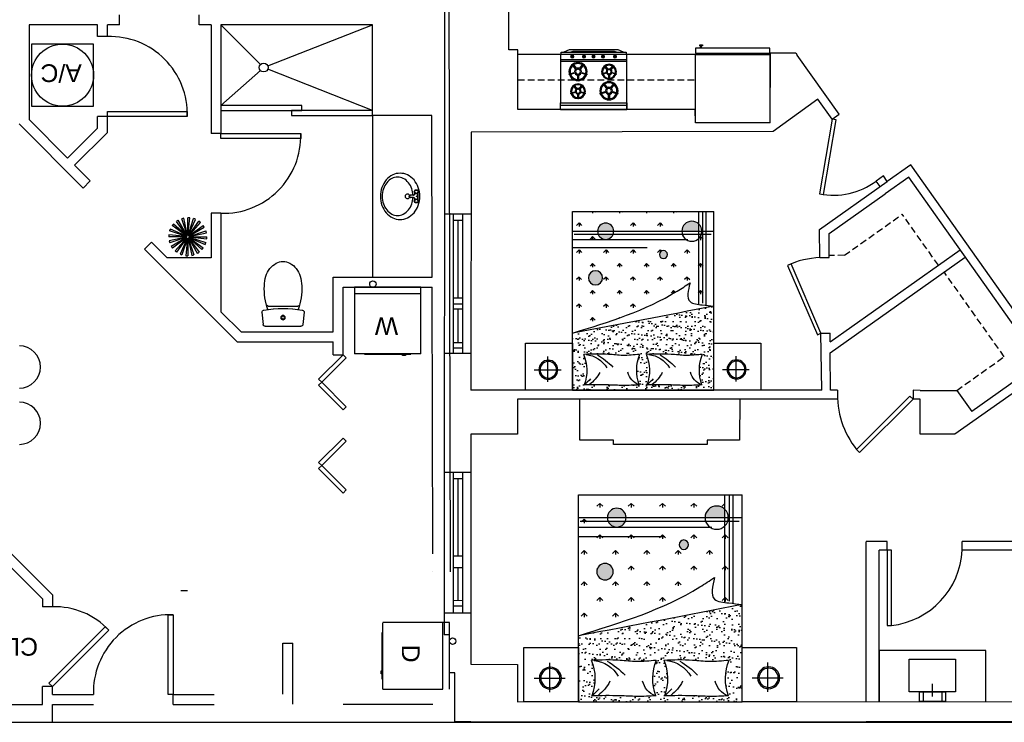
# Model space of a CAD drawing. Header units: inches. Extents: x -3371 to 2763, y -983 to 646.
# Tile 42 of 96: x -2058 to -1613, y -132 to 185. Entities that reach past the tile are written whole.
import ezdxf

# ---------------------------------------------------------------- set-up
doc = ezdxf.new("R2010")
doc.units = ezdxf.units.IN
doc.header["$LTSCALE"] = 12
doc.header["$MEASUREMENT"] = 0
doc.linetypes.add('DASHED2', pattern=[0.375, 0.25, -0.125])
doc.layers.add('White', color=7, linetype='Continuous')
doc.styles.get("Standard").update_dxf_attribs({"font": 'arial.ttf'})

# ---------------------------------------------------------------- blocks, each defined once
blk = doc.blocks.new('fridge')
at = {"color": 1}
blk.add_lwpolyline([(0, 0), (27.5, 0), (27.5, 30), (0, 30)], close=True, dxfattribs=at)
at = {"color": 1, "elevation": 0}
for points in [[(30, 0), (28, 0), (28, 30), (30, 30)], [(30, 2), (31, 2), (31, 2.32), (30, 2.32)], [(31.32, 1.85), (31.32, 2.85), (31, 2.85), (31, 1.85)]]:
    blk.add_lwpolyline(points, close=True, dxfattribs=at)
blk = doc.blocks.new('oven')
for p, q in [((2.08, 0, 0), (2.08, 30, 0)), ((21.87, 0), (21.87, 30)), ((22.72, 0, 0), (22.72, 30, 0)), ((23.39, 24.83, -0.01), (24.79, 24.83, -0.01)), ((23.39, 24.46, -0.01), (24.79, 24.46, -0.01)), ((23.39, 19.47, -0.01), (24.79, 19.47, -0.01)), ((23.39, 19.1, -0.01), (24.79, 19.1, -0.01)), ((23.39, 15.14, -0.01), (24.79, 15.14, -0.01)), ((23.39, 14.78, -0.01), (24.79, 14.78, -0.01)), ((23.39, 10.83, -0.01), (24.79, 10.83, -0.01)), ((23.39, 10.47, -0.01), (24.79, 10.47, -0.01)), ((23.39, 5.54, -0.01), (24.79, 5.54, -0.01)), ((23.39, 5.17, -0.01), (24.79, 5.17, -0.01))]:
    blk.add_line(p, q)
for points in [[(0, 0), (3.12, 0), (3.12, 30), (0, 30)], [(3.12, 30), (24.99, 30), (24.99, 0), (3.12, 0)]]:
    blk.add_lwpolyline(points, close=True)
for points, elevation in [([(24.99, 0.3), (26.04, 0.3), (26.04, 29.7), (24.99, 29.7)], 0), ([(26.04, 28.47), (27.05, 26.06), (27.05, 3.94), (26.04, 1.53), (26.04, 4.39), (26.49, 5.75), (26.49, 24.25), (26.04, 25.61)], 0), ([(7.12, 25.84), (7.86, 23.55), (8.21, 23.66), (7.46, 25.95)], -0.01), ([(11.84, 24.52), (9.88, 23.1), (10.1, 22.81), (12.05, 24.23)], -0.01), ([(15.99, 25.17), (16.6, 23.3), (16.88, 23.39), (16.27, 25.26)], -0.01), ([(19.84, 24.09), (18.25, 22.93), (18.42, 22.69), (20.01, 23.85)], -0.01), ([(4.4, 21.76), (6.82, 21.76), (6.82, 22.13), (4.4, 22.13)], -0.01), ([(7.44, 17.92), (8.19, 20.21), (7.84, 20.33), (7.1, 18.03)], -0.01), ([(12.04, 19.63), (10.09, 21.04), (9.87, 20.75), (11.82, 19.33)], -0.01), ([(13.77, 21.84), (15.74, 21.84), (15.74, 22.14), (13.77, 22.14)], -0.01), ([(16.25, 18.7), (16.86, 20.58), (16.58, 20.67), (15.97, 18.8)], -0.01), ([(20, 20.1), (18.41, 21.25), (18.24, 21.01), (19.83, 19.86)], -0.01), ([(7.19, 11.18), (7.8, 9.31), (8.08, 9.4), (7.47, 11.27)], -0.01), ([(11.04, 10.1), (9.45, 8.95), (9.62, 8.71), (11.22, 9.86)], -0.01), ([(15.78, 11.9), (16.52, 9.6), (16.87, 9.72), (16.12, 12.01)], -0.01), ([(20.49, 10.58), (18.54, 9.16), (18.76, 8.87), (20.71, 10.28)], -0.01), ([(4.98, 7.85), (6.95, 7.85), (6.95, 8.15), (4.98, 8.15)], -0.01), ([(7.46, 4.71), (8.07, 6.59), (7.78, 6.68), (7.18, 4.81)], -0.01), ([(11.21, 6.11), (9.62, 7.26), (9.44, 7.02), (11.03, 5.87)], -0.01), ([(13.06, 7.82), (15.47, 7.82), (15.47, 8.18), (13.06, 8.18)], -0.01), ([(16.1, 3.98), (16.85, 6.27), (16.5, 6.38), (15.76, 4.09)], -0.01), ([(20.7, 5.68), (18.74, 7.1), (18.53, 6.81), (20.48, 5.39)], -0.01)]:
    blk.add_lwpolyline(points, close=True, dxfattribs=dict(elevation=elevation))
for centre, radius in [((8.57, 21.93, -0.01), 4.1), ((8.57, 21.93, -0.01), 3.6), ((8.57, 21.93, -0.01), 1.6), ((8.57, 21.93, -0.01), 1.1), ((17.17, 21.98, -0.01), 3.34), ((17.17, 21.98, -0.01), 2.94), ((17.17, 21.98, -0.01), 1.3), ((17.17, 21.98, -0.01), 0.895), ((24.09, 24.64, -0.01), 0.722), ((24.09, 19.28, -0.01), 0.722), ((24.09, 14.96, -0.01), 0.722), ((8.38, 7.99, -0.01), 3.34), ((8.38, 7.99, -0.01), 2.94), ((8.38, 7.99, -0.01), 1.3), ((8.38, 7.99, -0.01), 0.895), ((17.23, 7.99, -0.01), 4.1), ((17.23, 7.99, -0.01), 3.6), ((17.23, 7.99, -0.01), 1.6), ((17.23, 7.99, -0.01), 1.1), ((24.09, 10.65, -0.01), 0.722), ((24.09, 5.36, -0.01), 0.722)]:
    blk.add_circle(centre, radius)
blk = doc.blocks.new('49')
h = blk.add_hatch()
h.set_pattern_fill('AR-SAND', scale=2, style=0)
h.set_pattern_definition([(37.5, (853.77, 47220), (-3.20006, 97.88265), [0, -77.216, 0, -86.36, 0, -82.55]), (7.5, (853.77, 47220), (89.90466, 143.365), [0, -41.656, 0, -69.596, 0, -26.67]), (327.5, (791.28, 47220), (158.19847, 0.28744), [0, -25.4, 0, -91.44, 0, -119.38]), (317.5, (791.28, 47220), (152.7113, 44.58586), [0, -12.7, 0, -59.944, 0, -68.58])])
h.paths.add_polyline_path([(-29324.5, 27552.3), (-29324.5, 28446.9), (-30824.5, 28446.9), (-30824.5, 27839.2, -0.004269)])
edge = h.paths.add_edge_path(flags=16)
edge.add_arc((-30445, 28235.8), 438, 337.10824, 380.70121)
edge.add_spline(control_points=[(-30040.2, 28390.6), (-29952.6, 28389.2), (-29814.1, 28386.9), (-29616.5, 28399), (-29506.4, 28393.6), (-29447.1, 28390.6)], knot_values=[0, 0, 0, 0, 262.724035, 415.42717, 593.230776, 593.230776, 593.230776, 593.230776], degree=3, periodic=0)
edge.add_arc((-29039.1, 28235.8), 438, 159.30075, 202.9312)
edge.add_spline(control_points=[(-30040.2, 28065.4), (-29952.5, 28062.3), (-29813.8, 28057.4), (-29616.6, 28083.8), (-29506.4, 28071.9), (-29447.1, 28065.4)], knot_values=[0, 0, 0, 0, 262.724035, 415.774325, 593.876168, 593.876168, 593.876168, 593.876168], degree=3, periodic=0)
edge = h.paths.add_edge_path(flags=16)
edge.add_spline(control_points=[(-30706.2, 28065.4), (-30618.5, 28062.3), (-30479.8, 28057.4), (-30282.6, 28083.8), (-30172.4, 28071.9), (-30113.1, 28065.4)], knot_values=[0, 0, 0, 0, 262.724035, 415.774325, 593.876168, 593.876168, 593.876168, 593.876168], degree=3, periodic=0)
edge.add_arc((-31111, 28235.8), 438, 337.10824, 380.70121)
edge.add_spline(control_points=[(-30706.2, 28390.6), (-30618.6, 28389.2), (-30480.1, 28386.9), (-30282.5, 28399), (-30172.4, 28393.6), (-30113.1, 28390.6)], knot_values=[0, 0, 0, 0, 262.724035, 415.42717, 593.230776, 593.230776, 593.230776, 593.230776], degree=3, periodic=0)
edge.add_arc((-29705.1, 28235.8), 438, 159.30075, 202.9312)
h = blk.add_hatch()
h.set_pattern_fill('GRASS', scale=8, style=0)
h.set_pattern_definition([(90, (853.77, 47220), (-143.684, 143.684), [38.1, -249.268]), (45, (853.77, 47220), (-143.6841, 143.6841), [38.1, -165.1]), (135, (853.77, 47220), (-143.6841, -143.6841), [38.1, -165.1])])
edge = h.paths.add_edge_path()
edge.add_spline(control_points=[(-29576.1, 27305.3), (-29621, 27335.1), (-29999.5, 27585.8), (-30438, 27720.5), (-30824.5, 27839.2)], knot_values=[0, 0, 0, 0, 161.47091, 1360.330198, 1360.330198, 1360.330198, 1360.330198], degree=3, periodic=0)
edge.add_line((-30824.5, 27839.2), (-30824.5, 26843.6))
edge.add_line((-30824.5, 26843.6), (-29619.7, 26843.6))
edge.add_arc((-29556.8, 26757.4), 106.7, 17.63033, 126.13166, ccw=False)
edge.add_line((-29455.2, 26789.7), (-29405.9, 26789.7))
edge.add_line((-29405.9, 26789.7), (-29405.9, 27543.7))
edge.add_spline(control_points=[(-29324.5, 27552.3), (-29363.4, 27548.1), (-29445, 27539.2), (-29629.8, 27522.1), (-29596.2, 27386.4), (-29576.1, 27305.3)], knot_values=[0, 0, 0, 0, 122.583715, 256.960975, 456.163979, 456.163979, 456.163979, 456.163979], degree=3, periodic=0)
h.paths.add_polyline_path([(-29815.6, 27005.1, -1), (-29901.8, 27005.1, -1)], flags=16)
h.paths.add_polyline_path([(-30656.4, 27252.8, -1), (-30505.5, 27252.8, -1)], flags=16)
h.paths.add_polyline_path([(-29481.4, 26546.9), (-29481.4, 26682.1, -0.668384), (-29663.5, 26757.4), (-30387, 26757.4, -1), (-30559.3, 26757.4, -0.414214), (-30473.2, 26843.6), (-30824.5, 26843.6), (-30824.5, 26546.9)])
h = blk.add_hatch(color=7)
h.paths.add_polyline_path([(-30656.4, 27252.8, 1), (-30505.5, 27252.8, 1)])
h.paths.add_polyline_path([(-29901.8, 27005.1, 1), (-29815.6, 27005.1, 1)])
h.paths.add_polyline_path([(-30553, 26789.7), (-30393.3, 26789.7, 0.6742)])
h.paths.add_polyline_path([(-30559.3, 26757.4, 1), (-30387, 26757.4)])
h.paths.add_polyline_path([(-29663.5, 26757.4, 0.668384), (-29481.4, 26682.1), (-29481.4, 26757.4)])
at = {"color": 7}
for p, q in [((-30824.5, 28446.9), (-30824.5, 26546.9)), ((-30824.5, 28446.9), (-29324.5, 28446.9)), ((-29324.5, 28446.9), (-29324.5, 26546.9)), ((-31088.6, 28357.5), (-31088.6, 28088.8)), ((-29087, 28354.1), (-29087, 28085.4)), ((-30947.3, 28232.5), (-31231.5, 28232.5)), ((-28945.7, 28229.1), (-29230, 28229.1)), ((-29405.9, 27543.5), (-29405.9, 26546.9)), ((-29481.4, 27532.7), (-29481.4, 26546.9)), ((-29438.3, 27522), (-29438.3, 26546.9)), ((-30824.5, 26929.7), (-30031.2, 26929.7)), ((-30824.5, 26843.6), (-29600, 26843.6)), ((-30818.1, 26757.4), (-29324.5, 26757.4)), ((-30807.4, 26789.7), (-29352, 26789.7)), ((-30824.5, 26546.9), (-29324.5, 26546.9))]:
    blk.add_line(p, q, dxfattribs=at)
for points in [[(-31324.5, 28446.9), (-31324.5, 27946.9), (-30824.5, 27946.9), (-30824.5, 28446.9)], [(-29324.5, 28446.9), (-29324.5, 27946.9), (-28824.5, 27946.9), (-28824.5, 28446.9)]]:
    blk.add_lwpolyline(points, close=True, dxfattribs=at)
for centre, radius in [((-31082.3, 28228.7), 100.9), ((-31082.3, 28228.7), 88.1), ((-29080.7, 28225.3), 100.9), ((-29080.7, 28225.3), 88.1), ((-30581, 27252.8), 75.5), ((-29858.7, 27005.1), 43.1), ((-30473.2, 26757.4), 86.1), ((-29556.8, 26757.4), 106.7)]:
    blk.add_circle(centre, radius, dxfattribs=at)
for centre, radius, start, end in [((-31111, 28235.8), 438, 337.03931, 20.63319), ((-30916.5, 28094.4), 364.6, 39.50832, 53.24563), ((-30862.6, 28094.4), 364.6, 26.6135, 53.24563), ((-30051.4, 28213.3), 189.3, 111.03483, 166.96635), ((-29705.1, 28235.8), 438, 159.36681, 202.96069), ((-30445, 28235.8), 438, 337.03931, 20.63319), ((-30250.5, 28094.4), 364.6, 39.50832, 53.24563), ((-30196.6, 28094.4), 364.6, 26.6135, 53.24563), ((-29385.4, 28213.3), 189.3, 111.03483, 166.96635), ((-29039.1, 28235.8), 438, 159.36681, 202.96069), ((-30707.2, 28350.1), 283.3, 275.31906, 330.43654), ((-30949.7, 28732.9), 767.2, 300.44477, 316.03257), ((-30041.2, 28350.1), 283.3, 275.31906, 330.43654), ((-30283.7, 28732.9), 767.2, 300.44477, 316.03257), ((-46871.6, -60139.4), 89430.1, 78.684539, 79.66298)]:
    blk.add_arc(centre, radius, start, end, dxfattribs=at)
for points in [[(-30113.1, 28390.6), (-30290.8, 28395.9), (-30443.4, 28390.6), (-30706.2, 28390.6)], [(-29447.1, 28390.6), (-29624.8, 28395.9), (-29777.5, 28390.6), (-30040.2, 28390.6)], [(-30113.1, 28065.4), (-30290.8, 28077), (-30443.4, 28065.4), (-30706.2, 28065.4)], [(-29447.1, 28065.4), (-29624.8, 28077), (-29777.5, 28065.4), (-30040.2, 28065.4)], [(-30824.5, 27839.2), (-29711.7, 27393), (-29576.1, 27305.3)], [(-29576.1, 27305.3), (-29576.1, 27504.5), (-29446.4, 27539.5), (-29324.5, 27552.3)]]:
    blk.add_spline(points, degree=3, dxfattribs=at)
blk = doc.blocks.new('BATH4')
for p, q in [((-52.9, 208.5), (66.8, 197.2)), ((-114.6, 145.6), (-114.6, -145.6)), ((84.9, 177.3), (84.9, -177.3)), ((-52.9, -208.5), (66.8, -197.2))]:
    blk.add_line(p, q)
blk.add_lwpolyline([(-315.1, 185, 0.077419), (-409.5, 170.3, 0.08713), (-484.8, 130.8, 0.105643), (-537.9, 68.2, 0.1239), (-555.1, 0, 0.1239), (-537.9, -68.2, 0.105643), (-484.8, -130.8, 0.08713), (-409.5, -170.3, 0.077419), (-315.1, -185, 0.077419)], format="xyb")
for radius in [21.8, 14.5]:
    blk.add_circle((0, 0), radius)
for centre, radius, start, end in [((-54.8, 188.6), 20, 84.61005, 170.76046), ((64.9, 177.3), 20, 0, 84.61005), ((-286.2, -446.8), 632.5, 71.01084, 92.61838), ((-174.1, 128.4), 61.9, 16.11152, 35.52551), ((1104.7, 0), 1194.7, 170.76046, 189.17671), ((1104.7, 0), 1194.7, 170.82329, 189.23954), ((-286.2, 446.8), 632.5, 267.38162, 288.98916), ((-174.1, -128.4), 61.9, 324.47449, 343.88848), ((-54.8, -188.6), 20, 189.23954, 275.38995), ((64.9, -177.3), 20, 275.38995, 0)]:
    blk.add_arc(centre, radius, start, end)

msp = doc.modelspace()

# ---------------------------------------------------------------- linework, layer by layer
for p, q in [((-1696.7, 78.06), (-1692.47, 78.06)), ((-1696.22, 43.93), (-1692.12, 43.97)), ((-1863.84, -116.55), (-1863.86, -86.55)), ((-2883.31, -131.5), (-1465.5, -131.5))]:
    msp.add_line(p, q)
at = {"linetype": 'DASHED2'}
msp.add_line((-1685.64, 79.09), (-1692.48, 79.02), dxfattribs=at)
for centre, radius, start, end in [((-1690.6, 138.35), 32.19, 258.7492, 306.7928), ((-1695.08, 39.1), 38.99, 92.3825, 114.539)]:
    msp.add_arc(centre, radius, start, end)
at = {"layer": 'White', "color": 7}
for p, q in [((-1866.02, 443.93), (-1866.16, -92.12)), ((-1863.37, -63.6), (-1864.02, 219.76)), ((-1837.01, 171.78), (-1837.01, 211.99)), ((-2012.79, 183.09), (-2012.79, 187.59)), ((-1976.79, 183.09), (-1976.79, 187.59)), ((-2022.65, 183.09), (-2053.55, 183.09)), ((-2053.55, 183.09), (-2053.55, 140.27)), ((-2022.65, 177.73), (-2022.65, 183.09)), ((-2018.15, 177.73), (-2018.15, 183.09)), ((-2012.79, 183.09), (-2018.15, 183.09)), ((-1971.43, 183.09), (-1976.79, 183.09)), ((-1971.43, 183.09), (-1971.43, 134.06)), ((-1966.93, 183.09), (-1966.93, 134.06)), ((-1898.53, 183.09), (-1966.93, 183.09)), ((-1949.08, 165.18), (-1966.93, 183.09)), ((-1945.8, 164.5), (-1898.53, 183.09)), ((-1898.53, 142.19), (-1898.53, 183.09)), ((-2018.15, 177.73), (-2022.65, 177.73)), ((-1832.99, 171.78), (-1837.01, 171.78)), ((-1832.99, 144.82), (-1832.99, 171.78)), ((-1813.81, 169.71), (-1832.99, 169.71)), ((-1783.81, 144.79), (-1783.8, 169.7)), ((-1752.88, 169.7), (-1783.8, 169.7)), ((-1719.13, 138.89), (-1719.01, 170.35)), ((-1719.01, 170.35), (-1707.61, 170.35)), ((-1707.61, 170.35), (-1706.91, 169.38)), ((-1687.94, 142.76), (-1706.91, 169.38)), ((-1966.93, 146.69), (-1949.16, 162.44)), ((-1898.53, 144.44), (-1945.8, 163.04)), ((-1697.66, 149.51), (-1717.83, 134.89)), ((-1691.19, 140.44), (-1697.66, 149.51)), ((-1871.84, 142.19), (-1898.53, 142.19)), ((-1898.53, 142.19), (-1898.53, 69.19)), ((-1871.67, 69.19), (-1871.84, 142.19)), ((-1752.9, 144.79), (-1832.99, 144.82)), ((-1752.88, 138.83), (-1752.9, 144.79)), ((-1691.19, 140.44), (-1687.94, 142.76)), ((-2058.05, 138.4), (-2029.08, 109.44)), ((-2053.55, 140.27), (-2036.15, 122.87)), ((-2022.65, 136.37), (-2022.65, 141.73)), ((-2018.15, 141.73), (-2022.65, 141.73)), ((-2018.15, 134.51), (-2018.15, 141.73)), ((-1719.13, 138.89), (-1752.88, 138.83)), ((-2022.65, 136.37), (-2036.15, 122.87)), ((-2018.15, 134.51), (-2032.97, 119.69)), ((-1966.93, 134.06), (-1971.43, 134.06)), ((-1854.1, 134.67), (-1854.13, 18.26)), ((-1717.83, 134.89), (-1854.1, 134.67)), ((-2032.97, 119.69), (-2025.89, 112.62)), ((-1655.67, 119.84), (-1666.28, 112.4)), ((-1581.38, 15.03), (-1655.67, 119.84)), ((-2025.89, 112.62), (-2029.08, 109.44)), ((-1696.88, 90.71), (-1666.28, 112.4)), ((-1668.04, 114.9), (-1671.32, 112.56)), ((-1669.55, 110.08), (-1671.32, 112.56)), ((-1666.28, 112.4), (-1668.06, 114.89)), ((-1656.63, 114.28), (-1667.24, 106.84)), ((-1584.64, 12.71), (-1656.63, 114.28)), ((-1879.73, 107.73), (-1879.54, 107.73)), ((-1879.33, 108.25), (-1879.46, 108.39)), ((-1879.33, 107.2), (-1879.46, 107.07)), ((-1879.36, 108.47), (-1879.45, 108.47)), ((-1879.45, 108.47), (-1879.45, 108.39)), ((-1879.45, 107.06), (-1879.45, 106.98)), ((-1878.8, 108.66), (-1878.8, 108.47)), ((-1878.8, 106.98), (-1878.8, 106.79)), ((-1878.14, 108.39), (-1878.27, 108.25)), ((-1878.14, 107.07), (-1878.27, 107.2)), ((-1878.15, 108.47), (-1878.24, 108.47)), ((-1878.24, 106.98), (-1878.24, 104.37)), ((-1878.15, 108.47), (-1878.15, 108.39)), ((-1878.15, 107.06), (-1878.15, 104.29)), ((-1878.05, 107.73), (-1877.87, 107.73)), ((-1692.58, 88.88), (-1667.24, 106.84)), ((-1880.2, 106.23), (-1881.55, 106.23)), ((-1880.2, 105.12), (-1881.55, 105.12)), ((-1879.73, 103.62), (-1879.54, 103.62)), ((-1879.33, 104.15), (-1879.46, 104.28)), ((-1879.33, 103.1), (-1879.46, 102.96)), ((-1879.45, 104.37), (-1879.45, 104.29)), ((-1879.45, 102.96), (-1879.45, 102.88)), ((-1879.36, 102.88), (-1879.45, 102.88)), ((-1878.8, 104.37), (-1878.8, 104.56)), ((-1878.8, 102.69), (-1878.8, 102.88)), ((-1878.14, 104.28), (-1878.27, 104.15)), ((-1878.14, 102.96), (-1878.27, 103.1)), ((-1878.15, 102.88), (-1878.24, 102.88)), ((-1878.15, 102.96), (-1878.15, 102.88)), ((-1878.05, 103.62), (-1877.87, 103.62)), ((-1966.93, 98.06), (-1971.43, 98.06)), ((-1971.43, 98.06), (-1971.43, 77.99)), ((-1966.93, 98.06), (-1966.93, 53.66)), ((-1982.27, 87.94), (-1987.01, 94.38)), ((-1982.22, 87.97), (-1986.22, 94.89)), ((-1982.11, 88.02), (-1984.62, 95.61)), ((-1982.04, 88.04), (-1983.71, 95.86)), ((-1981.92, 88.05), (-1981.96, 96.05)), ((-1981.85, 88.05), (-1981.02, 96)), ((-1981.73, 88.02), (-1979.3, 95.64)), ((-1981.67, 88), (-1978.42, 95.31)), ((-1981.56, 87.94), (-1976.9, 94.43)), ((-1981.51, 87.9), (-1976.17, 93.84)), ((-1982.49, 87.63), (-1990.11, 90.07)), ((-1982.47, 87.69), (-1989.78, 90.94)), ((-1982.41, 87.8), (-1988.9, 92.47)), ((-1982.37, 87.85), (-1988.31, 93.2)), ((-1981.43, 87.81), (-1974.99, 92.54)), ((-1981.39, 87.75), (-1974.47, 91.75)), ((-1981.34, 87.64), (-1973.75, 90.15)), ((-1981.33, 87.58), (-1973.51, 89.24)), ((-1696.7, 78.06), (-1696.88, 90.71)), ((-1692.47, 78.06), (-1692.58, 88.88)), ((-1998.33, 85.06), (-2001.52, 81.88)), ((-1998.33, 85.06), (-1991.26, 77.99)), ((-1982.52, 87.45), (-1990.52, 87.41)), ((-1982.52, 87.51), (-1990.47, 88.34)), ((-1982.51, 87.32), (-1990.33, 85.66)), ((-1982.49, 87.26), (-1990.08, 84.75)), ((-1982.44, 87.15), (-1989.36, 83.14)), ((-1982.4, 87.09), (-1988.85, 82.36)), ((-1982.32, 87), (-1987.67, 81.05)), ((-1982.27, 86.96), (-1986.94, 80.47)), ((-1982.16, 86.9), (-1985.41, 79.59)), ((-1982.1, 86.87), (-1984.53, 79.26)), ((-1981.98, 86.85), (-1982.81, 78.9)), ((-1981.91, 86.85), (-1981.87, 78.85)), ((-1981.79, 86.86), (-1980.12, 79.04)), ((-1981.73, 86.88), (-1979.22, 79.28)), ((-1981.61, 86.93), (-1977.61, 80.01)), ((-1981.56, 86.96), (-1976.83, 80.52)), ((-1981.47, 87.05), (-1975.52, 81.7)), ((-1981.43, 87.1), (-1974.93, 82.43)), ((-1981.37, 87.2), (-1974.06, 83.96)), ((-1981.34, 87.27), (-1973.72, 84.83)), ((-1981.32, 87.39), (-1973.36, 86.56)), ((-1981.31, 87.45), (-1973.32, 87.49)), ((-2001.52, 81.88), (-1959.68, 40.05)), ((-1692.08, 40.02), (-1633.45, 81.57)), ((-1971.43, 77.99), (-1991.26, 77.99)), ((-1692.03, 35.15), (-1631.13, 78.31)), ((-1916.33, 44.55), (-1916.33, 69.19)), ((-1916.33, 69.19), (-1871.66, 69.19)), ((-1911.83, 34.27), (-1911.83, 64.69)), ((-1911.83, 64.69), (-1871.66, 64.69)), ((-1876.75, 64.69), (-1906.75, 64.69)), ((-1906.75, 64.69), (-1906.75, 34.69)), ((-1876.75, 61.69), (-1876.75, 64.69)), ((-1871.38, -55.6), (-1871.66, 64.69)), ((-1876.75, 61.69), (-1906.75, 61.69)), ((-1876.75, 34.69), (-1876.75, 61.69)), ((-1966.93, 53.66), (-1957.81, 44.55)), ((-1957.81, 44.55), (-1916.33, 44.55)), ((-1959.68, 40.05), (-1916.33, 40.05)), ((-1916.33, 34.27), (-1916.33, 40.05)), ((-1695.85, 18.22), (-1696.22, 43.93)), ((-1692.08, 40.02), (-1692.12, 43.97)), ((-1916.33, 34.27), (-1911.83, 34.27)), ((-1876.75, 34.69), (-1906.73, 34.69)), ((-1881.26, 34.4), (-1902.23, 34.4)), ((-1885.03, 33.85), (-1885.03, 34.4)), ((-1883.65, 33.85), (-1885.03, 33.85)), ((-1883.65, 34.4), (-1883.65, 33.85)), ((-1691.85, 18.26), (-1692.03, 35.15)), ((-1594.95, 27.26), (-1635.73, -1.59)), ((-1597.26, 30.53), (-1628.17, 8.66)), ((-1695.85, 18.22), (-1854.13, 18.26)), ((-1688.74, 18.21), (-1691.85, 18.22)), ((-1688.74, 18.21), (-1688.74, 14.21)), ((-1654.62, 18.21), (-1654.62, 14.21)), ((-1651.41, 18.2), (-1634.92, 18.2)), ((-1634.92, 18.2), (-1628.17, 8.66)), ((-1688.74, 14.21), (-1833.09, 14.26)), ((-1833.09, 14.25), (-1833.09, -1.54)), ((-1805.08, -4.2), (-1805.08, 14.25)), ((-1732.89, 14.21), (-1732.9, -4.2)), ((-1651.41, -1.59), (-1651.41, 14.2)), ((-1854.14, -1.54), (-1854.17, -105.36)), ((-1833.09, -1.54), (-1854.14, -1.54)), ((-1789.85, -4.2), (-1805.08, -4.2)), ((-1789.85, -6.29), (-1789.85, -4.2)), ((-1732.9, -4.2), (-1747.62, -4.2)), ((-1747.62, -4.2), (-1747.62, -6.29)), ((-1635.73, -1.59), (-1651.41, -1.59)), ((-1747.62, -6.29), (-1789.85, -6.29)), ((-2042.98, -73.98), (-2065.23, -51.74)), ((-1669.88, -49.91), (-1675.88, -49.91)), ((-1675.88, -49.91), (-1675.88, -50.19)), ((-1666.4, -49.91), (-1669.88, -49.91)), ((-1666.4, -53.91), (-1666.4, -49.91)), ((-1632.42, -49.91), (-1632.43, -49.91)), ((-1632.43, -53.91), (-1632.43, -49.91)), ((-1548.46, -50.02), (-1632.42, -49.91)), ((-1863.38, -55.6), (-1863.37, -55.6)), ((-1666.4, -53.91), (-1669.88, -53.91)), ((-1552.46, -54.02), (-1632.43, -53.91)), ((-2047.48, -75.85), (-2065.22, -58.11)), ((-1871.37, -63.62), (-1871.37, -63.6)), ((-2042.98, -73.98), (-2042.98, -79.42)), ((-1984.98, -72), (-1981.98, -72)), ((-2047.48, -75.85), (-2047.48, -79.42)), ((-2042.98, -79.42), (-2047.48, -79.42)), ((-1863.86, -86.55), (-1893.86, -86.57)), ((-1893.84, -116.57), (-1893.86, -86.59)), ((-1866.84, -116.56), (-1866.86, -86.56)), ((-1894.13, -112.06), (-1894.14, -91.08)), ((-1863.86, -92.12), (-1866.16, -92.12)), ((-1863.84, -109.14), (-1863.86, -92.12)), ((-1939, -118.87), (-1939, -95.89)), ((-1939, -95.89), (-1934.5, -95.89)), ((-1934.5, -123.37), (-1934.5, -95.89)), ((-1621.79, -99.08), (-1669.88, -99.08)), ((-1669.88, -99.08), (-1669.88, -122.19)), ((-1621.79, -122.19), (-1621.79, -99.08)), ((-1854.17, -105.36), (-1854.17, -105.36)), ((-1854.17, -105.36), (-1833.11, -105.48)), ((-1833.11, -105.48), (-1833.1, -122.34)), ((-1894.68, -109.67), (-1894.69, -108.29)), ((-1894.69, -108.29), (-1894.13, -108.29)), ((-1894.13, -109.67), (-1894.68, -109.67)), ((-1861.39, -109.14), (-1863.84, -109.14)), ((-1861.37, -131.36), (-1861.39, -109.14)), ((-2042.98, -115.42), (-2047.48, -115.42)), ((-2047.48, -123.5), (-2047.48, -115.42)), ((-2042.98, -119), (-2042.98, -115.42)), ((-2042.98, -119), (-2024.48, -119)), ((-1988.48, -119), (-1969.98, -119)), ((-1988.48, -123.5), (-1988.48, -119)), ((-1893.84, -116.57), (-1866.84, -116.56)), ((-2075.17, -123.5), (-2047.48, -123.5)), ((-2042.98, -123.5), (-2024.48, -123.5)), ((-2042.98, -131.5), (-2042.98, -123.5)), ((-1988.48, -123.5), (-1969.98, -123.5)), ((-1911.83, -123.37), (-1871.38, -123.37)), ((-1833.1, -122.34), (-1548.46, -122.08)), ((-2160, -131.5), (-2042.98, -131.5)), ((-1916.33, -131.37), (-1863.37, -131.37)), ((-1854.16, -131.36), (-1861.37, -131.36)), ((-1854.16, -131.36), (-1675.87, -131.19)), ((-1675.87, -131.19), (-1538.87, -131.19))]:
    msp.add_line(p, q, dxfattribs=at)
at = {"layer": 'White', "color": 7, "linetype": 'DASHED2'}
for p, q in [((-1832.99, 158.28), (-1752.88, 158.26)), ((-1685.64, 79.09), (-1659.52, 97.61)), ((-1643.24, 74.63), (-1659.52, 97.61)), ((-1613.51, 33.35), (-1640.62, 71.59)), ((-1634.92, 18.2), (-1613.53, 33.36))]:
    msp.add_line(p, q, dxfattribs=at)
at = {"layer": 'White', "color": 7, "linetype": 'Continuous'}
for p, q in [((-1854.11, 97.71), (-1866.11, 97.71)), ((-1862.09, 34.8), (-1862.08, 97.71)), ((-1862.08, 94.95), (-1857.81, 94.95)), ((-1859.95, 59.89), (-1859.94, 94.95)), ((-1857.82, 34.8), (-1857.81, 97.71)), ((-1862.09, 59.89), (-1857.82, 59.89)), ((-1857.82, 57.09), (-1862.09, 57.09)), ((-1862.09, 54.93), (-1857.82, 54.93)), ((-1859.96, 39.59), (-1859.95, 54.93)), ((-1857.82, 39.59), (-1862.09, 39.59)), ((-1857.82, 37.22), (-1862.09, 37.22)), ((-1854.13, 34.8), (-1866.13, 34.8)), ((-1854.14, -18.78), (-1866.14, -18.78)), ((-1862.01, -82.07), (-1861.99, -18.78)), ((-1857.92, -21.66), (-1861.99, -21.66)), ((-1859.97, -56.42), (-1859.96, -21.66)), ((-1857.92, -18.78), (-1857.94, -82.07)), ((-1675.88, -53.91), (-1675.88, -50.19)), ((-1862, -56.42), (-1857.93, -56.42)), ((-1857.94, -61.78), (-1862, -61.78)), ((-1859.97, -76.5), (-1859.97, -61.78)), ((-1862.01, -76.49), (-1857.94, -76.5)), ((-1862.01, -79.02), (-1857.94, -79.02)), ((-1866.16, -82.07), (-1854.16, -82.07)), ((-1645.86, -119.94), (-1645.86, -114.1)), ((-1649.97, -122.19), (-1649.97, -117.69)), ((-1641.58, -122.19), (-1641.58, -117.69))]:
    msp.add_line(p, q, dxfattribs=at)
at = {"layer": 'White'}
for p, q in [((-1651.41, 18.2), (-1654.62, 18.21)), ((-1651.41, 14.2), (-1654.62, 14.21)), ((-1675.88, -122.19), (-1675.88, -53.91)), ((-1669.88, -122.19), (-1669.88, -53.91))]:
    msp.add_line(p, q, dxfattribs=at)
at = {"layer": 'White', "color": 7}
for points in [[(-2024.42, 174.33), (-2052.42, 174.33), (-2052.42, 146.33), (-2024.42, 146.33)], [(-1930.39, 146.69), (-1966.93, 146.69), (-1966.93, 144.44), (-1930.39, 144.44)], [(-2018.15, 143.98), (-1982.15, 143.98), (-1982.15, 141.73), (-2018.15, 141.73)], [(-1898.53, 144.44), (-1935.07, 144.44), (-1935.07, 142.19), (-1898.53, 142.19)], [(-1966.93, 131.81), (-1966.93, 134.06), (-1930.93, 134.06), (-1930.93, 131.81)], [(-1910.45, 32.89), (-1921.48, 21.86), (-1922.86, 23.23), (-1911.83, 34.27)], [(-1921.48, 21.86), (-1910.45, 10.82), (-1911.83, 9.45), (-1922.86, 20.48)], [(-1910.45, -4.68), (-1921.48, -15.71), (-1922.86, -14.33), (-1911.83, -3.3)], [(-1921.48, -15.71), (-1910.45, -26.74), (-1911.83, -28.12), (-1922.86, -17.09)], [(-1990.73, -119), (-1990.73, -83), (-1988.48, -83), (-1988.48, -119)], [(-2044.57, -113.83), (-2019.12, -88.38), (-2017.53, -89.97), (-2042.98, -115.42)]]:
    msp.add_lwpolyline(points, close=True, dxfattribs=at)
at = {"layer": 'White', "color": 7, "linetype": 'Continuous'}
for points in [[(-1696.88, 106.77), (-1695.04, 106.46), (-1689.33, 140.22), (-1691.18, 140.53)], [(-1671.32, 112.56), (-1671.32, 112.56), (-1671.32, 112.56), (-1671.32, 112.56)], [(-1696.21, 43.92), (-1709.67, 75.26), (-1711.27, 74.57), (-1697.81, 43.24)], [(-1654.62, 14.21), (-1678.77, -9.9), (-1680.19, -8.48), (-1656.04, 15.63)], [(-1666.4, -53.91), (-1666.4, -87.88), (-1664.4, -87.88), (-1664.4, -53.91)], [(-1635.46, -117.69), (-1656.4, -117.69), (-1656.4, -103.03), (-1635.46, -103.03)], [(-1640, -122.19), (-1651.71, -122.19), (-1651.71, -117.69), (-1640, -117.69)]]:
    msp.add_lwpolyline(points, close=True, dxfattribs=at)
at = {"layer": 'White', "color": 7}
for centre, radius in [((-2038.42, 160.33), 14), ((-1947.66, 163.77), 2), ((-1878.8, 107.73), 0.932), ((-1878.8, 107.73), 0.746), ((-1878.8, 103.62), 0.932), ((-1878.8, 103.62), 0.746), ((-1878.52, 105.68), 0.186), ((-1898.38, 66.12), 1.44), ((-1862.42, -94.91), 1.44)]:
    msp.add_circle(centre, radius, dxfattribs=at)
for centre, radius, start, end in [((-2017.02, 142.86), 34.89, 358.1524, 91.8476), ((-1965.8, 132.94), 34.89, 268.1524, 1.8476), ((-1886.12, 108.5), 7.61, 90, 115.9354), ((-1886.12, 108.5), 7.61, 64.0647, 90), ((-1884.42, 106.25), 10.5, 139.5789, 160.5678), ((-1885.25, 106.34), 8.83, 141.3982, 161.7019), ((-1885.46, 107.14), 9.13, 115.9353, 139.5789), ((-1886.47, 107.31), 7.27, 117.4223, 141.3982), ((-1887.25, 108.81), 5.59, 90, 117.4222), ((-1887.25, 108.81), 5.59, 62.5778, 90), ((-1888.03, 107.31), 7.27, 38.6018, 62.5777), ((-1886.79, 107.14), 9.13, 40.4211, 64.0647), ((-1889.25, 106.34), 8.83, 18.2981, 38.6018), ((-1887.83, 106.25), 10.5, 19.4322, 40.4211), ((-1882.79, 105.68), 12.23, 160.5678, 180.0001), ((-1883.34, 105.7), 10.86, 161.7018, 180), ((-1882.79, 105.68), 1.03, 26.3454, 333.6546), ((-1891.17, 105.7), 10.86, 2.8021, 18.2982), ((-1880.2, 106.98), 0.746, 270, 0), ((-1880.1, 106.98), 0.746, 270, 0), ((-1889.46, 105.68), 12.23, 359.9999, 19.4322), ((-1882.79, 105.68), 12.23, 179.9999, 199.4322), ((-1883.34, 105.7), 10.86, 180, 198.2982), ((-1885.25, 105.07), 8.83, 198.2981, 218.6018), ((-1889.25, 105.07), 8.83, 321.3982, 341.7019), ((-1881.55, 105.68), 0.559, 90, 270), ((-1881.39, 105.68), 0.559, 90, 270), ((-1891.17, 105.7), 10.86, 341.7018, 356.8944), ((-1880.2, 104.37), 0.746, 0, 90), ((-1880.1, 104.37), 0.746, 0, 90), ((-1889.46, 105.68), 12.23, 340.5678, 0.0001), ((-1884.42, 105.1), 10.5, 199.4322, 220.4211), ((-1885.46, 104.21), 9.13, 220.4211, 244.0647), ((-1886.47, 104.1), 7.27, 218.6018, 242.5777), ((-1888.03, 104.1), 7.27, 297.4223, 321.3982), ((-1886.79, 104.21), 9.13, 295.9353, 319.5789), ((-1887.83, 105.1), 10.5, 319.5789, 340.5678), ((-1981.92, 87.45), 8.6, 120.0432, 126.2899), ((-1981.92, 87.45), 8.6, 102.0432, 108.2899), ((-1981.92, 87.45), 8.6, 84.0432, 90.2899), ((-1981.92, 87.45), 8.6, 66.0432, 72.2899), ((-1981.92, 87.45), 8.6, 48.0432, 54.2899), ((-1887.25, 102.6), 5.59, 242.5778, 270), ((-1886.12, 102.85), 7.61, 244.0646, 270), ((-1887.25, 102.6), 5.59, 270, 297.4222), ((-1886.12, 102.85), 7.61, 270, 295.9354), ((-1981.92, 87.45), 8.6, 156.0432, 162.2899), ((-1981.92, 87.45), 8.6, 138.0432, 144.2899), ((-1981.92, 87.45), 8.6, 30.0432, 36.2899), ((-1981.92, 87.45), 8.6, 12.0432, 18.2899), ((-1981.92, 87.45), 8.6, 174.0432, 180.2899), ((-1981.92, 87.45), 8.6, 192.0432, 198.2899), ((-1981.92, 87.45), 0.603, 174.0432, 180.2899), ((-1981.92, 87.45), 0.603, 192.0432, 198.2899), ((-1981.92, 87.45), 0.603, 156.0432, 162.2899), ((-1981.92, 87.45), 0.603, 210.0432, 216.2899), ((-1981.92, 87.45), 0.603, 138.0432, 144.2899), ((-1981.92, 87.45), 0.603, 228.0432, 234.2899), ((-1981.92, 87.45), 0.603, 120.0432, 126.2899), ((-1981.92, 87.45), 0.603, 246.0432, 252.2899), ((-1981.92, 87.45), 0.603, 102.0432, 108.2899), ((-1981.92, 87.45), 0.603, 264.0432, 270.2899), ((-1981.92, 87.45), 0.603, 84.0432, 90.2899), ((-1981.92, 87.45), 0.603, 282.0432, 288.2899), ((-1981.92, 87.45), 0.603, 66.0432, 72.2899), ((-1981.92, 87.45), 0.603, 300.0432, 306.2899), ((-1981.92, 87.45), 0.603, 48.0432, 54.2899), ((-1981.92, 87.45), 0.603, 318.0432, 324.2899), ((-1981.92, 87.45), 0.603, 30.0432, 36.2899), ((-1981.92, 87.45), 0.603, 336.0432, 342.2899), ((-1981.92, 87.45), 0.603, 12.0432, 18.2899), ((-1981.92, 87.45), 0.603, 354.0432, 0.2899), ((-1981.92, 87.45), 8.6, 336.0432, 342.2899), ((-1981.92, 87.45), 8.6, 354.0432, 0.2899), ((-1981.92, 87.45), 8.6, 210.0432, 216.2899), ((-1981.92, 87.45), 8.6, 228.0432, 234.2899), ((-1981.92, 87.45), 8.6, 300.0432, 306.2899), ((-1981.92, 87.45), 8.6, 318.0432, 324.2899), ((-1981.92, 87.45), 8.6, 246.0432, 252.2899), ((-1981.92, 87.45), 8.6, 264.0432, 270.2899), ((-1981.92, 87.45), 8.6, 282.0432, 288.2899), ((-2057.91, 28.72), 9.52, 270, 90), ((-2057.91, 3.37), 9.52, 270, 90), ((-1989.61, -117.87), 34.89, 88.1524, 181.8476)]:
    msp.add_arc(centre, radius, start, end, dxfattribs=at)
at = {"layer": 'White', "color": 7, "linetype": 'Continuous'}
for centre, radius, start, end in [((-1649.08, 16.2), 39.71, 177.098, 218.4363), ((-1668.58, -51.91), 36.21, 276.6405, 356.834)]:
    msp.add_arc(centre, radius, start, end, dxfattribs=at)
at = {"layer": 'White', "color": 7, "linetype": 'ByBlock', "lineweight": -2}
msp.add_arc((-2041.86, -112.71), 33.3, 43.0641, 91.9359, dxfattribs=at)

# ---------------------------------------------------------------- block references
at = {"layer": 'White', "color": 7}
for name, p, xscale, yscale, zscale, rotation in [('fridge', (-1752.88, 138.83), -1.122248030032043, 1.122248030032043, 1.122248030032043, 270), ('49', (-500.07, 1225.54), -0.04244053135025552, 0.04244053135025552, 0.04244053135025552, 180), ('BATH4', (-1938.94, 50.99), -0.04555966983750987, 0.04555966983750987, 0.045559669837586, 90), ('49', (-289.08, 1277.24), -0.04919946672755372, 0.04919946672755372, 0.04919946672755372, 180)]:
    msp.add_blockref(name, p, dxfattribs=dict(at, xscale=xscale, yscale=yscale, zscale=zscale, rotation=rotation))
at = {"layer": 'White', "color": 7, "xscale": -1, "rotation": 270}
msp.add_blockref('oven', (-1813.81, 144.71), dxfattribs=at)

# ---------------------------------------------------------------- texts
at = {"layer": 'White', "color": 7, "char_height": 8, "attachment_point": 1}
for s, insert, rotation in [('A/C', (-2029.73, 157.24), 180), ('W', (-1886.97, 43.1), 180), ('CL', (-2049.48, -101.45), 180), ('D', (-1877.3, -96.5), 270.0376)]:
    msp.add_mtext_dynamic_manual_height_columns(s, width=22.0366, gutter_width=1, heights=[0], dxfattribs=dict(at, insert=insert, rotation=rotation))

doc.saveas('drawing.dxf')
